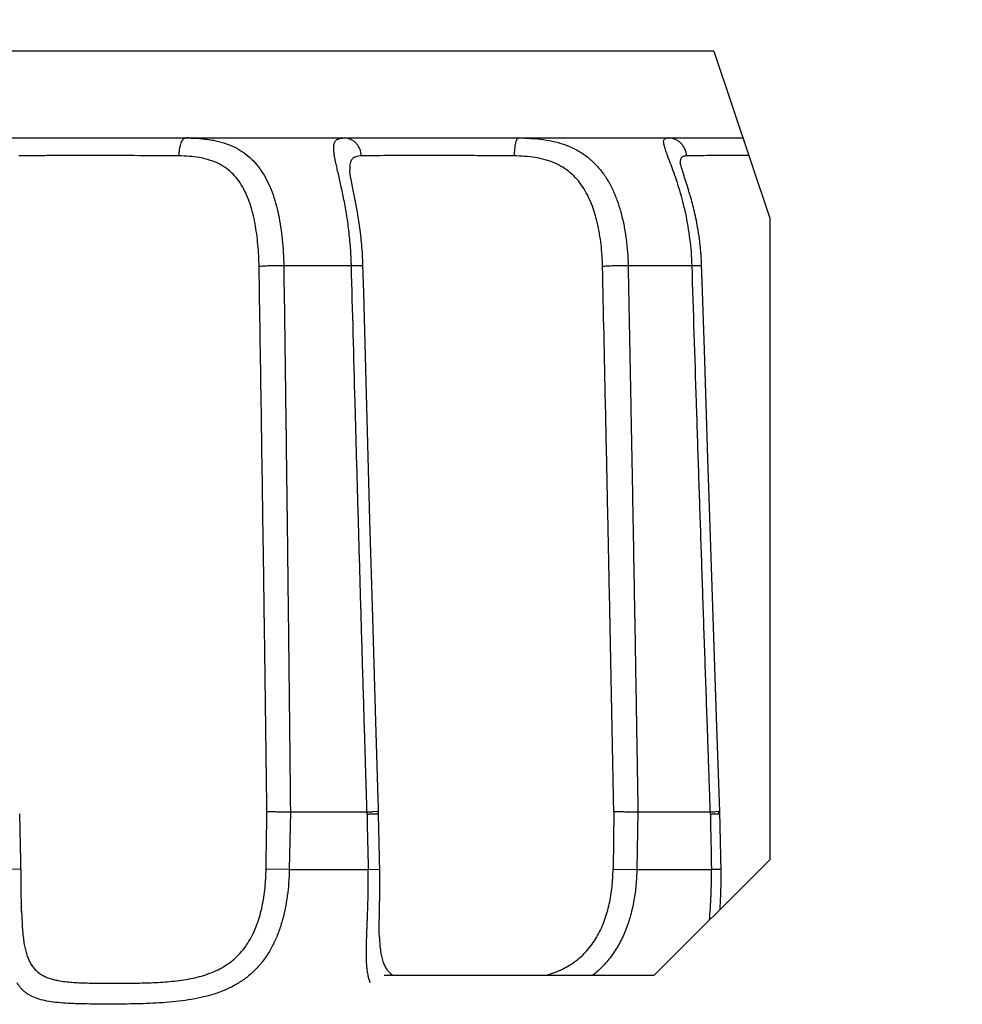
# Model space of a CAD drawing. Header units: millimetres. Extents: x 0 to 210, y 0 to 297.
# Tile 38 of 78: x 104.79 to 106.26, y 172.68 to 174.21. Entities that reach past the tile are written whole.
import ezdxf
from ezdxf.enums import TextEntityAlignment as Align

# ---------------------------------------------------------------- set-up
doc = ezdxf.new("R2010")
doc.units = ezdxf.units.MM
doc.header["$LTSCALE"] = 19.36
doc.layers.get('0').update_dxf_attribs({"linetype": 'CONTINUOUS'})
doc.layers.add('Z_DIM_2D', color=7, linetype='CONTINUOUS')
doc.styles.add('TEXTSTYLE_3', font='univots.ttf')
doc.dimstyles.new('DIMSTYLE_3', dxfattribs={"dimtxt": 2.1, "dimasz": 3.5, "dimexe": 1.5, "dimexo": 0, "dimgap": 0.525, "dimtad": 1, "dimdec": 1, "dimlfac": 3.333333, "dimdsep": 46, "dimtxsty": 'TEXTSTYLE_3', "dimblk": '_FILLED', "dimblk1": '_FILLED', "dimblk2": '_FILLED', "dimcen": 0.09, "dimclrt": 5, "dimadec": 3, "dimazin": 2, "dimtp": 0.3, "dimtm": 0.3, "dimtfac": 1, "dimtdec": 1, "dimtofl": 0, "dimtmove": 0, "dimatfit": 3, "dimldrblk": '_FILLED', "dimfxl": 0, "dimtolj": 1, "dimarcsym": 0})

# ---------------------------------------------------------------- blocks, each defined once
blk = doc.blocks.new('*D4')
at = {"layer": 'Z_DIM_2D', "color": 2, "linetype": 'Continuous', "transparency": 16777216}
for p, q in [((83.0197, 175.9385), (123.9723, 175.9385)), ((122.4723, 175.9385), (122.4723, 169.0587)), ((122.4723, 162.179), (122.4723, 169.0587)), ((96.528, 162.179), (123.9723, 162.179))]:
    blk.add_line(p, q, dxfattribs=at)
at = {"layer": 'Z_DIM_2D', "color": 5, "linetype": 'Continuous', "transparency": 16777216, "style": 'TEXTSTYLE_3'}
blk.add_text('45.9', height=2.1, rotation=90, dxfattribs=at).set_placement((121.9473, 169.0587), align=Align.CENTER)
blk = doc.blocks.new('_FILLED')
at = {"color": 0, "linetype": 'ByBlock'}
blk.add_solid([(0, 0), (-1, 0.125), (-1, -0.125)], dxfattribs=at)
blk = doc.blocks.new('_NONE')

msp = doc.modelspace()

# ---------------------------------------------------------------- linework, layer by layer
at = {"color": 7, "linetype": 'Continuous'}
for p, q in [((105.87031, 174.16411), (100.58382, 174.16411)), ((105.87031, 174.16411), (105.95707, 173.90385)), ((105.95707, 173.90385), (105.95707, 172.90411)), ((105.77734, 172.72438), (105.95707, 172.90411)), ((105.35666, 172.72438), (105.77734, 172.72438))]:
    msp.add_line(p, q, dxfattribs=at)
at = {"color": 6, "linetype": 'Continuous'}
for p, q in [((100.53876, 174.02893), (105.91537, 174.02893)), ((105.81784, 173.9902), (105.81779, 173.99057)), ((105.3034, 173.97663), (105.30324, 173.97902)), ((105.30344, 173.97616), (105.3034, 173.97663)), ((105.81885, 173.98584), (105.81867, 173.98653)), ((105.81906, 173.98508), (105.81885, 173.98584)), ((105.81929, 173.98425), (105.81906, 173.98508)), ((105.81955, 173.98336), (105.81929, 173.98425)), ((105.81983, 173.98239), (105.81955, 173.98336)), ((105.82014, 173.98135), (105.81983, 173.98239)), ((105.82066, 173.97965), (105.82014, 173.98135)), ((105.82125, 173.97779), (105.82066, 173.97965)), ((105.82213, 173.97502), (105.82125, 173.97779)), ((105.82395, 173.96939), (105.82213, 173.97502)), ((105.304, 173.97166), (105.30386, 173.97269)), ((105.30416, 173.97057), (105.304, 173.97166)), ((105.30435, 173.9694), (105.30416, 173.97057)), ((105.30455, 173.96816), (105.30435, 173.9694)), ((105.30477, 173.96684), (105.30455, 173.96816)), ((105.30502, 173.96544), (105.30477, 173.96684)), ((105.30528, 173.96397), (105.30502, 173.96544)), ((105.30572, 173.96161), (105.30528, 173.96397)), ((105.30621, 173.95907), (105.30572, 173.96161)), ((105.82453, 173.9676), (105.82395, 173.96939)), ((105.82708, 173.95971), (105.82453, 173.9676)), ((105.82848, 173.95529), (105.82708, 173.95971)), ((105.30693, 173.95541), (105.30621, 173.95907)), ((105.3111, 173.93478), (105.30693, 173.95541)), ((105.82959, 173.95176), (105.82848, 173.95529)), ((105.83073, 173.94805), (105.82959, 173.95176)), ((105.83189, 173.94419), (105.83073, 173.94805)), ((105.83268, 173.94153), (105.83189, 173.94419)), ((105.31218, 173.9293), (105.3111, 173.93478)), ((105.31301, 173.92498), (105.31218, 173.9293)), ((105.83347, 173.93878), (105.83268, 173.94153)), ((105.83427, 173.93596), (105.83347, 173.93878)), ((105.83508, 173.93306), (105.83427, 173.93596)), ((105.83589, 173.93009), (105.83508, 173.93306)), ((105.8367, 173.92706), (105.83589, 173.93009)), ((105.31385, 173.92051), (105.31301, 173.92498)), ((105.31469, 173.91587), (105.31385, 173.92051)), ((105.31525, 173.91269), (105.31469, 173.91587)), ((105.8375, 173.92396), (105.8367, 173.92706)), ((105.8383, 173.92079), (105.8375, 173.92396)), ((105.8391, 173.91756), (105.8383, 173.92079)), ((105.83988, 173.91426), (105.8391, 173.91756)), ((105.84065, 173.91091), (105.83988, 173.91426)), ((105.31581, 173.90944), (105.31525, 173.91269)), ((105.31636, 173.90613), (105.31581, 173.90944)), ((105.31691, 173.90276), (105.31636, 173.90613)), ((105.31744, 173.89934), (105.31691, 173.90276)), ((105.31797, 173.89585), (105.31744, 173.89934)), ((105.84141, 173.9075), (105.84065, 173.91091)), ((105.84215, 173.90403), (105.84141, 173.9075)), ((105.84288, 173.90051), (105.84215, 173.90403)), ((105.84358, 173.89694), (105.84288, 173.90051)), ((105.31848, 173.89232), (105.31797, 173.89585)), ((105.31897, 173.88873), (105.31848, 173.89232)), ((105.31945, 173.8851), (105.31897, 173.88873)), ((105.31992, 173.88143), (105.31945, 173.8851)), ((105.84427, 173.89333), (105.84358, 173.89694)), ((105.84493, 173.88967), (105.84427, 173.89333)), ((105.32036, 173.87771), (105.31992, 173.88143)), ((105.32078, 173.87396), (105.32036, 173.87771)), ((105.32118, 173.87017), (105.32078, 173.87396)), ((105.32156, 173.86634), (105.32118, 173.87017)), ((105.32191, 173.86249), (105.32156, 173.86634)), ((105.32224, 173.85862), (105.32191, 173.86249)), ((105.32254, 173.85472), (105.32224, 173.85862)), ((105.32282, 173.8508), (105.32254, 173.85472)), ((105.32306, 173.84686), (105.32282, 173.8508)), ((105.32328, 173.8429), (105.32306, 173.84686)), ((105.32347, 173.83893), (105.32328, 173.8429)), ((105.32364, 173.83494), (105.32347, 173.83893)), ((105.32377, 173.83094), (105.32364, 173.83494)), ((105.32491, 173.78833), (105.32377, 173.83094)), ((105.32812, 173.66922), (105.32491, 173.78833)), ((105.86084, 173.5293), (105.85533, 173.6987)), ((105.33134, 173.55243), (105.32812, 173.66922)), ((105.33468, 173.43368), (105.33134, 173.55243)), ((105.86487, 173.4077), (105.86084, 173.5293)), ((105.33904, 173.28178), (105.33468, 173.43368)), ((105.86908, 173.28285), (105.86487, 173.4077)), ((105.34329, 173.13753), (105.33904, 173.28178)), ((105.87445, 173.12642), (105.86908, 173.28285)), ((105.34748, 172.99865), (105.34329, 173.13753)), ((105.87908, 172.99419), (105.87445, 173.12642)), ((105.87961, 172.97945), (105.87908, 172.99419)), ((105.2108, 172.97893), (105.33011, 172.97893)), ((105.33011, 172.97893), (105.33842, 172.97904)), ((105.34755, 172.97942), (105.33842, 172.97904)), ((105.34814, 172.97571), (105.34807, 172.97946)), ((105.75192, 172.97893), (105.8647, 172.97893)), ((105.8647, 172.97893), (105.87234, 172.97904)), ((105.87953, 172.97942), (105.87234, 172.97904)), ((105.88136, 172.88584), (105.87961, 172.97945)), ((104.79138, 172.87734), (104.78934, 172.97577)), ((105.34996, 172.88405), (105.34814, 172.97571)), ((105.88141, 172.88196), (105.88136, 172.88584)), ((104.79167, 172.85833), (104.79138, 172.87734)), ((105.35003, 172.87836), (105.34996, 172.88405)), ((105.35007, 172.87272), (105.35003, 172.87836)), ((105.35009, 172.86715), (105.35007, 172.87272)), ((105.88135, 172.86663), (105.88139, 172.87042)), ((105.88139, 172.87042), (105.88142, 172.87424)), ((105.88142, 172.87809), (105.88141, 172.88196)), ((105.88142, 172.87424), (105.88142, 172.87809)), ((104.79176, 172.85165), (104.79167, 172.85833)), ((105.35002, 172.8544), (105.35007, 172.86163)), ((105.35007, 172.86163), (105.35009, 172.86715)), ((105.88096, 172.85173), (105.88108, 172.8554)), ((105.88108, 172.8554), (105.88119, 172.85911)), ((105.88119, 172.85911), (105.88128, 172.86286)), ((105.88128, 172.86286), (105.88135, 172.86663)), ((104.79201, 172.83569), (104.79176, 172.85165)), ((105.34967, 172.83212), (105.34991, 172.84558)), ((105.34991, 172.84558), (105.35002, 172.8544)), ((105.88032, 172.83745), (105.88058, 172.84272)), ((105.88058, 172.84272), (105.88082, 172.84809)), ((105.88082, 172.84809), (105.88096, 172.85173)), ((104.79217, 172.82818), (104.79201, 172.83569)), ((104.79232, 172.82276), (104.79217, 172.82818)), ((105.34934, 172.81513), (105.34954, 172.82572)), ((105.88003, 172.8323), (105.88032, 172.83745)), ((105.34923, 172.80809), (105.34934, 172.81513)), ((105.34916, 172.79895), (105.34917, 172.80276)), ((105.34916, 172.79532), (105.34916, 172.79895)), ((105.34918, 172.79298), (105.34916, 172.79532)), ((105.34917, 172.80276), (105.34923, 172.80809)), ((105.34921, 172.7907), (105.34918, 172.79298)), ((105.34925, 172.78849), (105.34921, 172.7907)), ((105.3493, 172.78635), (105.34925, 172.78849)), ((105.34936, 172.78428), (105.3493, 172.78635)), ((105.34941, 172.78305), (105.34936, 172.78428))]:
    msp.add_line(p, q, dxfattribs=at)
at = {"color": 9, "linetype": 'Continuous'}
for p, q in [((105.04648, 174.02878), (105.04748, 174.02893)), ((105.81779, 173.99057), (105.81779, 173.99052)), ((105.81779, 173.99057), (105.81779, 173.99052)), ((105.3058, 173.82992), (105.20045, 173.82992)), ((105.83621, 173.82992), (105.73663, 173.82992)), ((105.2108, 172.97893), (105.20899, 172.88897)), ((105.33016, 172.9751), (105.33011, 172.97893)), ((105.34737, 172.97582), (105.3473, 172.97924)), ((105.34807, 172.97946), (105.34755, 172.97942)), ((105.71429, 172.97937), (105.71323, 172.88964)), ((105.75192, 172.97893), (105.75021, 172.88897)), ((105.86475, 172.9751), (105.8647, 172.97893)), ((105.87795, 172.97582), (105.87787, 172.97924)), ((105.34737, 172.97582), (105.34814, 172.97571)), ((105.87794, 172.97582), (105.87967, 172.97565)), ((104.79114, 172.88963), (104.76996, 172.88897)), ((105.20899, 172.88897), (105.17301, 172.88964)), ((105.20899, 172.88897), (105.33189, 172.88897)), ((105.33189, 172.88897), (105.34986, 172.8896)), ((105.71323, 172.88964), (105.75022, 172.88897)), ((105.75021, 172.88897), (105.86639, 172.88897)), ((104.79228, 172.82412), (104.79232, 172.82276)), ((104.79232, 172.82276), (104.79232, 172.82261)), ((104.84583, 172.71692), (104.8459, 172.71691)), ((104.84583, 172.71692), (104.8459, 172.71691))]:
    msp.add_line(p, q, dxfattribs=at)
at = {"color": 6, "linetype": 'Continuous'}
for points in [[(105.81867, 173.98653), (105.81851, 173.98716), (105.81843, 173.98745), (105.81836, 173.98773), (105.8183, 173.98799), (105.81824, 173.98824), (105.81819, 173.98848), (105.81814, 173.9887), (105.81809, 173.98891), (105.81805, 173.9891), (105.81801, 173.98928), (105.81798, 173.98945), (105.81795, 173.9896), (105.81792, 173.98975), (105.8179, 173.98988), (105.81788, 173.99), (105.81786, 173.9901), (105.81784, 173.9902)], [(105.30386, 173.97269), (105.30373, 173.97365), (105.30367, 173.97411), (105.30362, 173.97455), (105.30357, 173.97498), (105.30352, 173.97539), (105.30348, 173.97578), (105.30344, 173.97616)], [(105.85111, 173.83111), (105.85103, 173.83313), (105.85095, 173.83515), (105.85085, 173.83717), (105.85074, 173.83919), (105.85063, 173.8412), (105.85051, 173.8432), (105.85037, 173.8452), (105.85023, 173.8472), (105.85008, 173.84919), (105.84992, 173.85118), (105.84975, 173.85316), (105.84957, 173.85514), (105.84938, 173.85712), (105.84918, 173.85909), (105.84898, 173.86105), (105.84876, 173.86301), (105.84854, 173.86496), (105.84831, 173.86691), (105.84807, 173.86885), (105.84782, 173.87079), (105.84757, 173.87271), (105.8473, 173.87463), (105.84703, 173.87654), (105.84675, 173.87845), (105.84647, 173.88034), (105.84617, 173.88222), (105.84587, 173.8841), (105.84556, 173.88597), (105.84493, 173.88967)], [(105.85533, 173.6987), (105.85194, 173.80486), (105.85111, 173.83111)], [(105.34807, 172.97946), (105.34782, 172.98745), (105.34748, 172.99865)], [(105.34954, 172.82572), (105.3496, 172.82889), (105.34967, 172.83212)], [(105.87969, 172.82674), (105.87973, 172.82728), (105.88003, 172.8323)]]:
    msp.add_lwpolyline(points, dxfattribs=at)
at = {"color": 9, "linetype": 'Continuous'}
for centre, radius, start, end in [((105.04766, 174.0249), 0.00406, 109.47735, 112.03159), ((105.0476, 174.02506), 0.00388, 106.85264, 109.47641), ((105.04752, 173.70093), 0.328, 88.75942, 90.00711), ((105.04803, 173.72964), 0.29928, 88.54986, 88.73702), ((64.51349, 173.49936), 40.66408, 359.140873, 359.267316), ((137.79755, 173.58439), 32.47311, 181.075099, 181.227101), ((140.28384, 173.58532), 34.4245, 181.015692, 181.159075), ((105.40854, 172.7641), 0.0567, 201.08109, 201.40654), ((104.87146, 172.83377), 0.11962, 257.66629, 258.5259), ((104.87322, 172.84239), 0.12843, 258.52117, 259.37284), ((105.38828, 172.73289), 0.05693, 200.64503, 200.91374)]:
    msp.add_arc(centre, radius, start, end, dxfattribs=at)
for points, knots in [([(105.03747, 174.00096), (105.03751, 174.00265), (105.03768, 174.00597), (105.03821, 174.01079), (105.03901, 174.01527), (105.04004, 174.01928), (105.04129, 174.02271), (105.04252, 174.02511), (105.04361, 174.02665), (105.04462, 174.02777), (105.04552, 174.02841), (105.04614, 174.02866)], [0, 0, 0, 0, 0.1690881, 0.3320914, 0.4847542, 0.6237204, 0.7456656, 0.8487557, 0.8931961, 0.9329196, 1, 1, 1, 1]), ([(105.0556, 174.02883), (105.06164, 174.02868), (105.0706, 174.02818), (105.08235, 174.02679), (105.09352, 174.02495), (105.10686, 174.02168), (105.12187, 174.01596), (105.13557, 174.00837), (105.14785, 173.9989), (105.15865, 173.98762), (105.16799, 173.97465), (105.17594, 173.96015), (105.18259, 173.94427), (105.18806, 173.92719), (105.19244, 173.90907), (105.19582, 173.8901), (105.19828, 173.87046), (105.19986, 173.85033), (105.20035, 173.83675), (105.20045, 173.82992)], [0, 0, 0, 0, 0.0646594, 0.0959582, 0.1265586, 0.1857465, 0.2426454, 0.2979849, 0.3527374, 0.4079551, 0.4645841, 0.5233296, 0.5846052, 0.6485499, 0.7150747, 0.7839165, 0.8546831, 0.9268916, 1, 1, 1, 1]), ([(105.27855, 174.00746), (105.27835, 174.00928), (105.2781, 174.01263), (105.27824, 174.01668), (105.27872, 174.01946), (105.27922, 174.02125), (105.27991, 174.02284), (105.28077, 174.02424), (105.28182, 174.02543), (105.28351, 174.0268), (105.28619, 174.02805), (105.29004, 174.02881), (105.29283, 174.02893), (105.29434, 174.02893)], [0, 0, 0, 0, 0.1704915, 0.3139272, 0.3765749, 0.4340603, 0.4873702, 0.5377491, 0.5866548, 0.6356643, 0.7395293, 0.8590043, 1, 1, 1, 1]), ([(105.32154, 174.00096), (105.32131, 174.00467), (105.32002, 174.01021), (105.3165, 174.0167), (105.31311, 174.02095), (105.30902, 174.0244), (105.30444, 174.02699), (105.29948, 174.02857), (105.29605, 174.02893), (105.29434, 174.02893)], [0, 0, 0, 0, 0.2599656, 0.3882212, 0.5144046, 0.6383288, 0.7602309, 0.8805386, 1, 1, 1, 1]), ([(105.56589, 174.02893), (105.56567, 174.02893), (105.56521, 174.02882), (105.56457, 174.02839), (105.56395, 174.02771), (105.56336, 174.02679), (105.56279, 174.02562), (105.56225, 174.02423), (105.56173, 174.02262), (105.56107, 174.02007), (105.56037, 174.01645), (105.55974, 174.01166), (105.55932, 174.00643), (105.55919, 174.00281), (105.55916, 174.00096)], [0, 0, 0, 0, 0.0217189, 0.0466238, 0.0767903, 0.1133851, 0.1568932, 0.207183, 0.2640528, 0.327334, 0.4716439, 0.6352972, 0.8134101, 1, 1, 1, 1]), ([(105.56589, 174.02893), (105.57252, 174.02893), (105.58557, 174.02859), (105.60474, 174.02673), (105.62302, 174.02328), (105.64023, 174.01804), (105.65619, 174.01087), (105.67074, 174.00172), (105.68377, 173.99062), (105.69521, 173.9777), (105.7051, 173.96311), (105.71348, 173.94702), (105.72045, 173.92963), (105.7261, 173.91113), (105.7305, 173.89171), (105.73373, 173.87156), (105.73583, 173.85089), (105.73648, 173.83694), (105.73662, 173.82992)], [0, 0, 0, 0, 0.066297, 0.1304565, 0.1923322, 0.2520323, 0.3099559, 0.3667704, 0.4233121, 0.4804354, 0.5388679, 0.5991187, 0.661453, 0.7259089, 0.7923373, 0.860442, 0.9298207, 1, 1, 1, 1]), ([(105.83621, 173.82992), (105.83578, 173.84387), (105.83368, 173.87118), (105.82802, 173.90442), (105.82208, 173.92945), (105.81727, 173.94673), (105.81223, 173.96265), (105.80722, 173.97706), (105.80251, 173.98979), (105.7989, 173.99929), (105.79643, 174.00599), (105.79492, 174.01028), (105.79368, 174.0141), (105.79275, 174.01744), (105.79215, 174.02032), (105.7919, 174.02275), (105.79203, 174.02478), (105.79252, 174.02618), (105.79314, 174.02705), (105.79389, 174.02778), (105.79518, 174.02846), (105.79708, 174.02887), (105.79848, 174.02893), (105.79924, 174.02893)], [0, 0, 0, 0, 0.1993987, 0.3907162, 0.4811916, 0.5669177, 0.6468461, 0.7198702, 0.7848722, 0.8408016, 0.8650851, 0.8868035, 0.9059115, 0.9224041, 0.9363363, 0.9478552, 0.9572611, 0.9651172, 0.968755, 0.9723717, 0.9800504, 0.9890773, 1, 1, 1, 1]), ([(105.82769, 174.00096), (105.82745, 174.00468), (105.82608, 174.01025), (105.8224, 174.01671), (105.81885, 174.02097), (105.81458, 174.02442), (105.80979, 174.027), (105.80461, 174.02857), (105.80103, 174.02893), (105.79924, 174.02893)], [0, 0, 0, 0, 0.2549258, 0.3817123, 0.507388, 0.6318649, 0.75528, 0.8778586, 1, 1, 1, 1]), ([(105.3058, 173.82992), (105.30574, 173.83226), (105.30558, 173.83694), (105.30518, 173.84625), (105.30419, 173.86232), (105.30201, 173.88475), (105.29831, 173.91064), (105.29387, 173.93484), (105.28981, 173.95372), (105.28662, 173.96766), (105.28444, 173.97711), (105.28246, 173.98582), (105.28076, 173.99375), (105.27942, 174.00087), (105.27877, 174.00536), (105.27855, 174.00746)], [0, 0, 0, 0, 0.0390304, 0.0779653, 0.1553961, 0.3074165, 0.4535617, 0.5911922, 0.7174953, 0.7754796, 0.8295261, 0.8792831, 0.924434, 0.9647244, 1, 1, 1, 1]), ([(105.03747, 174.00096), (105.01405, 174.00115), (104.96719, 174.00144), (104.89964, 174.00159), (104.84696, 174.00149), (104.81068, 174.00124), (104.79511, 174.00107), (104.78809, 174.00096)], [0, 0, 0, 0, 0.2818237, 0.5636274, 0.8126399, 0.9155718, 1, 1, 1, 1]), ([(105.16206, 173.82856), (105.16197, 173.83431), (105.16157, 173.84574), (105.16036, 173.86273), (105.15849, 173.8794), (105.15591, 173.89562), (105.15253, 173.91125), (105.14827, 173.92615), (105.14297, 173.94017), (105.1365, 173.95314), (105.12871, 173.96485), (105.11947, 173.9751), (105.10875, 173.98369), (105.09659, 173.99047), (105.08316, 173.99545), (105.06867, 173.99873), (105.05332, 174.00053), (105.04282, 174.00092), (105.03747, 174.00096)], [0, 0, 0, 0, 0.0706421, 0.1405894, 0.2094438, 0.2768348, 0.3424321, 0.4059737, 0.4673097, 0.5264692, 0.583744, 0.6397577, 0.6954555, 0.7519459, 0.8102246, 0.8709267, 0.9342435, 1, 1, 1, 1]), ([(105.32154, 174.00096), (105.31999, 174.00093), (105.31707, 174.00075), (105.31301, 173.99992), (105.3101, 173.99864), (105.3082, 173.99725), (105.30697, 173.99603), (105.30593, 173.99461), (105.30473, 173.99237), (105.3037, 173.98898), (105.30316, 173.98426), (105.30317, 173.98085), (105.30324, 173.97902)], [0, 0, 0, 0, 0.1390136, 0.2604985, 0.3684185, 0.419621, 0.4705007, 0.5223855, 0.5765872, 0.6961705, 0.8361903, 1, 1, 1, 1]), ([(105.55916, 174.00096), (105.54735, 174.00105), (105.52361, 174.00123), (105.48818, 174.00141), (105.45344, 174.00152), (105.42042, 174.00156), (105.39007, 174.00152), (105.36328, 174.00142), (105.34084, 174.00125), (105.32741, 174.00107), (105.32154, 174.00096)], [0, 0, 0, 0, 0.1491094, 0.2996775, 0.4473094, 0.587678, 0.7166642, 0.8304925, 0.9258523, 1, 1, 1, 1]), ([(105.69681, 173.82856), (105.69668, 173.83431), (105.69616, 173.84575), (105.69463, 173.86275), (105.69229, 173.87942), (105.68911, 173.89565), (105.68501, 173.91129), (105.67988, 173.92621), (105.67362, 173.94024), (105.66608, 173.95321), (105.65716, 173.96491), (105.64677, 173.97514), (105.6349, 173.9837), (105.62165, 173.99047), (105.60721, 173.99543), (105.59181, 173.99872), (105.57569, 174.00052), (105.56472, 174.00092), (105.55916, 174.00096)], [0, 0, 0, 0, 0.0683904, 0.1361839, 0.2030477, 0.2686832, 0.3328418, 0.3953535, 0.4561671, 0.5154023, 0.573405, 0.630774, 0.6883127, 0.7468727, 0.8071389, 0.8694658, 0.9338471, 1, 1, 1, 1]), ([(105.82769, 174.00096), (105.82687, 174.00094), (105.82533, 174.00084), (105.82319, 174.00042), (105.82137, 173.99969), (105.8199, 173.9986), (105.81881, 173.99712), (105.8181, 173.99526), (105.81776, 173.99304), (105.81776, 173.99143), (105.81779, 173.99057)], [0, 0, 0, 0, 0.146848, 0.2754127, 0.3891356, 0.4941031, 0.5990727, 0.7135567, 0.8454375, 1, 1, 1, 1]), ([(105.9245, 174.00154), (105.91381, 174.00155), (105.89396, 174.00154), (105.86685, 174.00145), (105.84527, 174.00128), (105.83285, 174.00109), (105.82769, 174.00096)], [0, 0, 0, 0, 0.3315084, 0.6148451, 0.8402339, 1, 1, 1, 1]), ([(105.20045, 173.82992), (105.19677, 173.82994), (105.19121, 173.82992), (105.18384, 173.82978), (105.17846, 173.82964), (105.17345, 173.82945), (105.169, 173.82921), (105.16526, 173.82893), (105.16303, 173.8287), (105.16206, 173.82856)], [0, 0, 0, 0, 0.2872248, 0.4338911, 0.5757258, 0.7075124, 0.8249202, 0.9234967, 1, 1, 1, 1]), ([(105.17425, 172.97937), (105.17402, 172.99706), (105.17357, 173.03245), (105.17289, 173.08552), (105.17219, 173.13859), (105.17125, 173.20936), (105.17004, 173.29782), (105.16804, 173.43935), (105.16542, 173.61627), (105.1632, 173.7578), (105.16206, 173.82856)], [0, 0, 0, 0, 0.0624965, 0.1249946, 0.1874929, 0.2499916, 0.3749899, 0.4999894, 0.7499922, 1, 1, 1, 1]), ([(105.20045, 173.82992), (105.20145, 173.75901), (105.20291, 173.65263), (105.20474, 173.5108), (105.20605, 173.40442), (105.20711, 173.31578), (105.20793, 173.24486), (105.20853, 173.19168), (105.20911, 173.13849), (105.20959, 173.09417), (105.20996, 173.05871), (105.21024, 173.03212), (105.21051, 173.00552), (105.21069, 172.9878), (105.21079, 172.97893)], [0, 0, 0, 0, 0.2500078, 0.3750098, 0.5000105, 0.6250098, 0.687509, 0.7500079, 0.8125064, 0.8750046, 0.9062535, 0.9375024, 0.9687511, 1, 1, 1, 1]), ([(105.32382, 173.82915), (105.32382, 173.82919), (105.32374, 173.82925), (105.32363, 173.8293), (105.32341, 173.82937), (105.32306, 173.82944), (105.32251, 173.82952), (105.32182, 173.82959), (105.3206, 173.82969), (105.31873, 173.82978), (105.31611, 173.82986), (105.31302, 173.82992), (105.30953, 173.82994), (105.30708, 173.82993), (105.3058, 173.82992)], [0, 0, 0, 0, 0.0071562, 0.0133175, 0.0214354, 0.0436918, 0.0740621, 0.1125956, 0.1593557, 0.2764605, 0.4220599, 0.5935827, 0.7876965, 1, 1, 1, 1]), ([(105.33011, 172.97893), (105.33005, 172.98115), (105.32993, 172.98558), (105.32965, 172.99444), (105.32918, 173.00996), (105.3285, 173.03212), (105.3277, 173.05871), (105.32662, 173.09417), (105.3253, 173.13849), (105.32372, 173.19168), (105.32215, 173.24486), (105.32008, 173.31578), (105.31753, 173.40442), (105.31452, 173.5108), (105.31057, 173.65263), (105.30769, 173.759), (105.3058, 173.82992)], [0, 0, 0, 0, 0.0078126, 0.0156254, 0.031251, 0.0625022, 0.0937532, 0.1250042, 0.1875059, 0.2500073, 0.3125083, 0.3750091, 0.5000097, 0.6250091, 0.7500073, 1, 1, 1, 1]), ([(105.73662, 173.82992), (105.73305, 173.82994), (105.7276, 173.82991), (105.72028, 173.82978), (105.71476, 173.82964), (105.70951, 173.82945), (105.7047, 173.82921), (105.70052, 173.82892), (105.69796, 173.82869), (105.69681, 173.82856)], [0, 0, 0, 0, 0.2687738, 0.4106453, 0.5508475, 0.6843027, 0.8065287, 0.9129527, 1, 1, 1, 1]), ([(105.71429, 172.97937), (105.71394, 172.99706), (105.71327, 173.03245), (105.71225, 173.08552), (105.71123, 173.13859), (105.70984, 173.20936), (105.70807, 173.29782), (105.70591, 173.40397), (105.7037, 173.51011), (105.7007, 173.65165), (105.69839, 173.7578), (105.69681, 173.82856)], [0, 0, 0, 0, 0.0624961, 0.1249936, 0.1874916, 0.2499899, 0.3749878, 0.4999872, 0.6249881, 0.7499906, 1, 1, 1, 1]), ([(105.73663, 173.82992), (105.73803, 173.75901), (105.7401, 173.65263), (105.74274, 173.5108), (105.74468, 173.40442), (105.74625, 173.31578), (105.74748, 173.24486), (105.74839, 173.19168), (105.74929, 173.13849), (105.75003, 173.09417), (105.75061, 173.05871), (105.75104, 173.03212), (105.75147, 173.00552), (105.75175, 172.9878), (105.75191, 172.97893)], [0, 0, 0, 0, 0.2500097, 0.3750121, 0.5000129, 0.6250121, 0.6875111, 0.7500097, 0.8125079, 0.8750057, 0.9062543, 0.9375029, 0.9687513, 1, 1, 1, 1]), ([(105.85117, 173.8293), (105.85117, 173.82934), (105.8511, 173.82939), (105.85096, 173.82945), (105.85076, 173.8295), (105.85053, 173.82954), (105.85022, 173.82959), (105.84983, 173.82963), (105.84937, 173.82968), (105.8489, 173.82971), (105.84827, 173.82975), (105.84749, 173.82979), (105.84655, 173.82983), (105.84561, 173.82986), (105.84467, 173.82988), (105.84342, 173.8299), (105.84185, 173.82992), (105.83997, 173.82993), (105.83809, 173.82993), (105.83684, 173.82993), (105.83621, 173.82992)], [0, 0, 0, 0, 0.0075881, 0.0153905, 0.0310131, 0.0466409, 0.0622695, 0.093526, 0.1247834, 0.156041, 0.1872987, 0.2498139, 0.3123293, 0.3748448, 0.4373603, 0.4998759, 0.6249068, 0.7499378, 0.8749689, 1, 1, 1, 1]), ([(105.86471, 172.97893), (105.86463, 172.98115), (105.86448, 172.98558), (105.86417, 172.99444), (105.86362, 173.00996), (105.86284, 173.03212), (105.8619, 173.05871), (105.86066, 173.09417), (105.85912, 173.13849), (105.85728, 173.19168), (105.85546, 173.24486), (105.85304, 173.31578), (105.85006, 173.40442), (105.84652, 173.5108), (105.84187, 173.65263), (105.83846, 173.759), (105.83621, 173.82992)], [0, 0, 0, 0, 0.0078126, 0.0156254, 0.0312511, 0.0625025, 0.0937537, 0.1250048, 0.1875068, 0.2500084, 0.3125096, 0.3750105, 0.5000112, 0.6250105, 0.7500084, 1, 1, 1, 1]), ([(105.34814, 172.97571), (105.34812, 172.97569), (105.34807, 172.97567), (105.34798, 172.97566), (105.34787, 172.97564), (105.34773, 172.97563), (105.34754, 172.97561), (105.34731, 172.97559), (105.34703, 172.97557), (105.34675, 172.97556), (105.34637, 172.97554), (105.3459, 172.97552), (105.34534, 172.9755), (105.34478, 172.97547), (105.34422, 172.97546), (105.34347, 172.97543), (105.34253, 172.9754), (105.34141, 172.97537), (105.34028, 172.97534), (105.33878, 172.9753), (105.33691, 172.97525), (105.33466, 172.9752), (105.33241, 172.97515), (105.33091, 172.97511), (105.33016, 172.9751)], [0, 0, 0, 0, 0.0038586, 0.0077749, 0.0155857, 0.0233975, 0.0312106, 0.0468361, 0.0624617, 0.0780873, 0.0937129, 0.1249642, 0.1562154, 0.1874667, 0.218718, 0.2499693, 0.3124718, 0.3749744, 0.437477, 0.4999795, 0.6249846, 0.7499898, 0.8749949, 1, 1, 1, 1]), ([(105.87967, 172.97565), (105.87965, 172.97563), (105.87956, 172.97561), (105.87945, 172.97559), (105.87934, 172.97558), (105.87918, 172.97556), (105.87899, 172.97555), (105.87875, 172.97553), (105.87852, 172.97552), (105.87821, 172.9755), (105.87782, 172.97548), (105.87735, 172.97546), (105.87673, 172.97543), (105.87595, 172.97541), (105.87502, 172.97537), (105.87409, 172.97534), (105.87315, 172.97532), (105.87191, 172.97528), (105.87035, 172.97524), (105.86849, 172.97519), (105.86662, 172.97514), (105.86537, 172.97511), (105.86475, 172.9751)], [0, 0, 0, 0, 0.0077398, 0.0155522, 0.0233671, 0.0311795, 0.0468057, 0.0624318, 0.0780579, 0.0936841, 0.1249363, 0.1561886, 0.1874408, 0.2499454, 0.3124499, 0.3749545, 0.437459, 0.4999636, 0.6249727, 0.7499818, 0.8749909, 1, 1, 1, 1]), ([(105.209, 172.88893), (105.20887, 172.88211), (105.20825, 172.86853), (105.20618, 172.84833), (105.20289, 172.82855), (105.19832, 172.80936), (105.19238, 172.791), (105.18496, 172.77364), (105.17599, 172.7575), (105.1654, 172.74277), (105.1532, 172.72961), (105.13942, 172.71816), (105.12418, 172.70846), (105.10763, 172.70049), (105.08997, 172.69415), (105.07139, 172.68929), (105.05207, 172.6857), (105.03221, 172.68317), (105.01199, 172.68149), (104.99161, 172.68044), (104.97127, 172.67983), (104.95114, 172.67952), (104.93145, 172.67941), (104.91238, 172.67943), (104.89412, 172.67961), (104.87683, 172.68001), (104.86065, 172.68076), (104.8457, 172.68202), (104.83204, 172.68399), (104.81973, 172.68689), (104.81046, 172.69036), (104.80388, 172.69384), (104.7994, 172.69678), (104.79529, 172.7001), (104.79156, 172.70383), (104.78819, 172.70798), (104.78622, 172.71097), (104.7853, 172.71253)], [0, 0, 0, 0, 0.0364105, 0.072599, 0.1083413, 0.1434508, 0.1777971, 0.2113262, 0.2440797, 0.2762071, 0.3079592, 0.3396569, 0.3716371, 0.4041899, 0.4375121, 0.4716855, 0.50668, 0.5423703, 0.5785552, 0.6149749, 0.6513239, 0.6872645, 0.7224412, 0.7564993, 0.7891047, 0.8199636, 0.848839, 0.8755682, 0.9000869, 0.9224686, 0.9429844, 0.9527071, 0.9621871, 0.9715346, 0.9808696, 0.9903177, 1, 1, 1, 1]), ([(104.84953, 172.71617), (104.85291, 172.71554), (104.85991, 172.7145), (104.87079, 172.71346), (104.88231, 172.71278), (104.89441, 172.71236), (104.90705, 172.71212), (104.92016, 172.712), (104.93368, 172.71196), (104.95233, 172.712), (104.97618, 172.71223), (105.00025, 172.71301), (105.01962, 172.7143), (105.03407, 172.71574), (105.04833, 172.71775), (105.06678, 172.72137), (105.0846, 172.72672), (105.10116, 172.73438), (105.11264, 172.74125), (105.12317, 172.74933), (105.13263, 172.75856), (105.14098, 172.76887), (105.15069, 172.78399), (105.15816, 172.8007), (105.16371, 172.81831), (105.16705, 172.83209), (105.1696, 172.8462), (105.17142, 172.86055), (105.17258, 172.87506), (105.17293, 172.88478), (105.17301, 172.88964)], [0, 0, 0, 0, 0.0236933, 0.048858, 0.0754429, 0.1033578, 0.1324884, 0.1627053, 0.1938681, 0.2258282, 0.2915199, 0.3585146, 0.3921076, 0.4255598, 0.458729, 0.4914899, 0.555394, 0.5865472, 0.6172398, 0.6476288, 0.6779195, 0.7083273, 0.7390378, 0.8017627, 0.8339128, 0.8665323, 0.8995503, 0.9328736, 0.9663952, 1, 1, 1, 1]), ([(105.335, 172.71282), (105.33418, 172.71501), (105.33274, 172.71968), (105.33119, 172.72715), (105.33012, 172.73534), (105.32946, 172.74424), (105.32915, 172.7538), (105.32913, 172.764), (105.32932, 172.77479), (105.32981, 172.7902), (105.33066, 172.81049), (105.3316, 172.83583), (105.33213, 172.86214), (105.33206, 172.87995), (105.33189, 172.88893)], [0, 0, 0, 0, 0.0396634, 0.0826805, 0.1293615, 0.1798225, 0.234025, 0.291815, 0.3529548, 0.4171518, 0.5533924, 0.6977751, 0.8475311, 1, 1, 1, 1]), ([(105.60961, 172.72438), (105.61805, 172.72692), (105.63041, 172.73162), (105.6457, 172.74003), (105.65633, 172.74735), (105.66606, 172.7557), (105.67484, 172.76501), (105.68263, 172.77521), (105.69172, 172.7899), (105.70066, 172.80998), (105.70786, 172.83567), (105.71206, 172.86241), (105.71311, 172.88054), (105.71323, 172.88964)], [0, 0, 0, 0, 0.1254992, 0.187182, 0.2482576, 0.308945, 0.3695144, 0.4302396, 0.4913539, 0.6152339, 0.7417342, 0.8703433, 1, 1, 1, 1]), ([(105.75022, 172.88893), (105.75007, 172.88087), (105.74919, 172.8648), (105.746, 172.84102), (105.74168, 172.82166), (105.73716, 172.80666), (105.73197, 172.79221), (105.72412, 172.77497), (105.71233, 172.75586), (105.69818, 172.73876), (105.68724, 172.72888), (105.68146, 172.72438)], [0, 0, 0, 0, 0.1312549, 0.2615982, 0.3901547, 0.4535797, 0.5163608, 0.6399122, 0.7611165, 0.8807512, 1, 1, 1, 1]), ([(105.8633, 172.81034), (105.86385, 172.81665), (105.86486, 172.82947), (105.86632, 172.85566), (105.86662, 172.87557), (105.86639, 172.88893)], [0, 0, 0, 0, 0.2415322, 0.4903391, 1, 1, 1, 1]), ([(105.8813, 172.88956), (105.88006, 172.88944), (105.87509, 172.88912), (105.87011, 172.88918), (105.86639, 172.88897)], [0, 0, 0, 0, 0.2499553, 1, 1, 1, 1]), ([(104.79232, 172.82261), (104.79253, 172.81554), (104.79294, 172.80509), (104.79394, 172.79146), (104.79494, 172.78186), (104.79628, 172.77276), (104.79801, 172.76424), (104.80021, 172.75634), (104.80292, 172.74912), (104.8062, 172.74261), (104.81009, 172.73684), (104.8146, 172.73182), (104.81973, 172.72754), (104.82546, 172.72397), (104.83176, 172.72103), (104.83859, 172.71867), (104.84337, 172.71746), (104.84583, 172.71692)], [0, 0, 0, 0, 0.162736, 0.240059, 0.3141396, 0.3846189, 0.4512385, 0.5139035, 0.5727501, 0.6282045, 0.6810047, 0.7321558, 0.7828034, 0.8340737, 0.886927, 0.9420799, 1, 1, 1, 1]), ([(105.34941, 172.78305), (105.34955, 172.77928), (105.34995, 172.77203), (105.35108, 172.76164), (105.35284, 172.75223), (105.35459, 172.7464), (105.35563, 172.7437)], [0, 0, 0, 0, 0.2829974, 0.5445379, 0.7833528, 1, 1, 1, 1]), ([(105.35575, 172.7434), (105.35654, 172.74139), (105.3583, 172.73757), (105.36165, 172.73238), (105.36565, 172.72794), (105.36871, 172.72548), (105.37032, 172.72438)], [0, 0, 0, 0, 0.2666628, 0.5176016, 0.7595608, 1, 1, 1, 1])]:
    msp.add_open_spline(points, degree=3, knots=knots, dxfattribs=at)
at = {"color": 6, "linetype": 'Continuous'}
for points, knots in [([(105.17425, 172.97937), (105.17531, 172.97942), (105.17765, 172.97946), (105.18305, 172.97944), (105.1908, 172.97927), (105.20065, 172.97903), (105.20743, 172.97893), (105.2108, 172.97893)], [0, 0, 0, 0, 0.0869509, 0.1919217, 0.4430114, 0.723494, 1, 1, 1, 1]), ([(105.71429, 172.97937), (105.7155, 172.97942), (105.71811, 172.97946), (105.72394, 172.97944), (105.73201, 172.97928), (105.74036, 172.97908), (105.74707, 172.97896), (105.75034, 172.97893), (105.75192, 172.97893)], [0, 0, 0, 0, 0.0963414, 0.2082339, 0.4649916, 0.7398146, 0.8737615, 1, 1, 1, 1])]:
    msp.add_open_spline(points, degree=3, knots=knots, dxfattribs=at)
at = {"color": 9, "linetype": 'Continuous'}
msp.add_open_spline([(105.87961, 172.97945), (105.87958, 172.97944), (105.87956, 172.97943), (105.87953, 172.97942)], degree=3, dxfattribs=at)

# ---------------------------------------------------------------- dimensions: what is measured, and where the dimension line sits
at = {"layer": 'Z_DIM_2D', "color": 2, "linetype": 'Continuous'}
dim = msp.add_linear_dim(base=(122.47234, 162.179), p1=(83.01965, 175.9385), p2=(96.52799, 162.179), angle=270, dimstyle='DIMSTYLE_3', override={"dimblk1": 'NONE', "dimblk2": 'NONE', "dimsah": 1}, dxfattribs=at)
dim.commit()
dim.dimension.update_dxf_attribs({"geometry": '*D4', "text_midpoint": (122.47234, 169.02363), "dimtype": 160})

doc.saveas('drawing.dxf')
